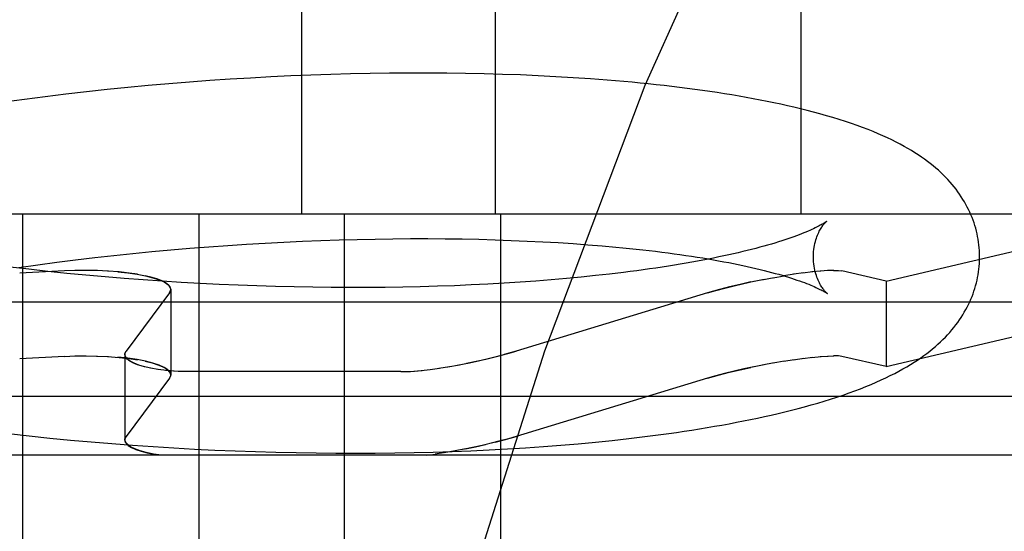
# Model space of a CAD drawing. Header units: inches. Extents: x 0 to 184, y 0 to 119.
# Tile 90 of 116: x 102.8693 to 102.9877, y 44.5697 to 44.6312. Entities that reach past the tile are written whole.
import ezdxf

# ---------------------------------------------------------------- set-up
doc = ezdxf.new("R2010")
doc.units = ezdxf.units.IN
doc.header["$LTSCALE"] = 10.121375
doc.header["$MEASUREMENT"] = 0
doc.linetypes.add('HIDDEN', pattern=[0.2, 0.1, -0.1])
doc.layers.add('DEFAULT_2', color=8, linetype='HIDDEN')

msp = doc.modelspace()

# ---------------------------------------------------------------- linework, layer by layer
at = {"layer": 'DEFAULT_2', "color": 8, "linetype": 'HIDDEN'}
for p, q in [((102.90315, 44.76409), (102.90315, 44.60784)), ((102.92645, 44.76409), (102.92645, 44.60784)), ((102.96321, 44.76409), (102.96321, 44.60784)), ((102.89214, 44.62388), (102.88968, 44.6237)), ((102.8946, 44.62405), (102.89214, 44.62388)), ((102.89704, 44.6242), (102.8946, 44.62405)), ((102.89947, 44.62433), (102.89704, 44.6242)), ((102.90189, 44.62445), (102.89947, 44.62433)), ((102.9043, 44.62454), (102.90189, 44.62445)), ((102.90669, 44.62463), (102.9043, 44.62454)), ((102.90907, 44.62469), (102.90669, 44.62463)), ((102.91142, 44.62474), (102.90907, 44.62469)), ((102.91376, 44.62478), (102.91142, 44.62474)), ((102.91608, 44.6248), (102.91376, 44.62478)), ((102.91838, 44.6248), (102.91608, 44.6248)), ((102.92065, 44.62478), (102.91838, 44.6248)), ((102.92291, 44.62475), (102.92065, 44.62478)), ((102.92513, 44.62471), (102.92291, 44.62475)), ((102.92733, 44.62464), (102.92513, 44.62471)), ((102.92951, 44.62457), (102.92733, 44.62464)), ((102.93165, 44.62447), (102.92951, 44.62457)), ((102.93377, 44.62436), (102.93165, 44.62447)), ((102.93586, 44.62424), (102.93377, 44.62436)), ((102.93791, 44.6241), (102.93586, 44.62424)), ((102.87978, 44.6228), (102.8773, 44.62253)), ((102.88226, 44.62305), (102.87978, 44.6228)), ((102.88474, 44.62328), (102.88226, 44.62305)), ((102.88722, 44.6235), (102.88474, 44.62328)), ((102.88968, 44.6237), (102.88722, 44.6235)), ((102.86986, 44.62162), (102.86738, 44.62129)), ((102.87234, 44.62194), (102.86986, 44.62162)), ((102.87482, 44.62224), (102.87234, 44.62194)), ((102.8773, 44.62253), (102.87482, 44.62224)), ((103.00785, 44.60784), (102.75257, 44.60784)), ((102.86959, 44.60784), (102.86959, 44.50284)), ((102.89083, 44.60784), (102.89083, 44.50284)), ((102.90829, 44.60784), (102.90829, 44.50284)), ((102.92709, 44.60784), (102.92709, 44.50284)), ((102.97349, 44.59978), (103.00785, 44.60784)), ((102.90987, 44.6048), (102.91203, 44.60484)), ((102.91203, 44.60484), (102.91416, 44.60487)), ((102.91416, 44.60487), (102.91628, 44.60489)), ((102.91628, 44.60489), (102.91837, 44.60489)), ((102.91837, 44.60489), (102.92043, 44.60487)), ((102.92043, 44.60487), (102.92247, 44.60485)), ((102.92247, 44.60485), (102.92448, 44.60481)), ((102.88745, 44.60354), (102.88973, 44.60373)), ((102.88973, 44.60373), (102.89201, 44.60391)), ((102.89201, 44.60391), (102.89429, 44.60407)), ((102.89429, 44.60407), (102.89655, 44.60422)), ((102.89655, 44.60422), (102.89881, 44.60436)), ((102.89881, 44.60436), (102.90105, 44.60447)), ((102.90105, 44.60447), (102.90328, 44.60458)), ((102.90328, 44.60458), (102.90549, 44.60467)), ((102.90549, 44.60467), (102.90769, 44.60474)), ((102.90769, 44.60474), (102.90987, 44.6048)), ((102.92448, 44.60481), (102.92646, 44.60475)), ((102.92646, 44.60475), (102.9284, 44.60468)), ((102.9284, 44.60468), (102.93031, 44.6046)), ((102.93031, 44.6046), (102.93219, 44.60451)), ((102.93219, 44.60451), (102.93403, 44.60441)), ((102.93403, 44.60441), (102.93583, 44.60429)), ((102.93583, 44.60429), (102.93759, 44.60416)), ((102.93759, 44.60416), (102.93931, 44.60402)), ((102.876, 44.60233), (102.87829, 44.6026)), ((102.87829, 44.6026), (102.88058, 44.60286)), ((102.88058, 44.60286), (102.88287, 44.6031)), ((102.88287, 44.6031), (102.88516, 44.60333)), ((102.88516, 44.60333), (102.88745, 44.60354)), ((102.87038, 44.6012), (102.86811, 44.60146)), ((102.86917, 44.60143), (102.87144, 44.60175)), ((102.87144, 44.60175), (102.87372, 44.60205)), ((102.87372, 44.60205), (102.876, 44.60233)), ((102.87464, 44.601), (102.86927, 44.60072)), ((102.87266, 44.60095), (102.87038, 44.6012)), ((102.87495, 44.60071), (102.87266, 44.60095)), ((102.87594, 44.60105), (102.87464, 44.601)), ((102.87724, 44.60049), (102.87495, 44.60071)), ((102.87728, 44.60106), (102.87591, 44.60105)), ((102.87862, 44.60104), (102.87721, 44.60106)), ((102.87953, 44.60029), (102.87724, 44.60049)), ((102.87995, 44.60098), (102.87852, 44.60104)), ((102.88183, 44.6001), (102.87953, 44.60029)), ((102.88412, 44.59992), (102.88183, 44.6001)), ((102.88344, 44.6006), (102.88243, 44.60075)), ((102.9368, 44.60026), (102.93502, 44.60009)), ((102.93853, 44.60044), (102.9368, 44.60026)), ((102.94023, 44.60062), (102.93853, 44.60044)), ((102.94188, 44.60082), (102.94023, 44.60062)), ((102.95855, 44.59995), (102.96002, 44.60022)), ((102.95988, 44.60019), (102.96121, 44.60042)), ((102.96242, 44.60061), (102.96117, 44.60042)), ((102.96359, 44.60077), (102.96235, 44.6006)), ((102.96468, 44.60089), (102.96343, 44.60075)), ((102.96565, 44.60098), (102.96455, 44.60088)), ((102.9665, 44.60104), (102.96556, 44.60098)), ((102.9672, 44.60106), (102.96644, 44.60104)), ((102.97349, 44.59978), (102.96814, 44.601)), ((102.88642, 44.59977), (102.88412, 44.59992)), ((102.88871, 44.59962), (102.88642, 44.59977)), ((102.89099, 44.59949), (102.88871, 44.59962)), ((102.89327, 44.59938), (102.89099, 44.59949)), ((102.89554, 44.59928), (102.89327, 44.59938)), ((102.8978, 44.5992), (102.89554, 44.59928)), ((102.90005, 44.59913), (102.8978, 44.5992)), ((102.90229, 44.59908), (102.90005, 44.59913)), ((102.90451, 44.59904), (102.90229, 44.59908)), ((102.90672, 44.59901), (102.90451, 44.59904)), ((102.90891, 44.599), (102.90672, 44.59901)), ((102.91107, 44.59901), (102.90891, 44.599)), ((102.91322, 44.59902), (102.91107, 44.59901)), ((102.91535, 44.59906), (102.91322, 44.59902)), ((102.91745, 44.5991), (102.91535, 44.59906)), ((102.91952, 44.59916), (102.91745, 44.5991)), ((102.92157, 44.59923), (102.91952, 44.59916)), ((102.92359, 44.59932), (102.92157, 44.59923)), ((102.92558, 44.59942), (102.92359, 44.59932)), ((102.92754, 44.59953), (102.92558, 44.59942)), ((102.92946, 44.59965), (102.92754, 44.59953)), ((102.93135, 44.59979), (102.92946, 44.59965)), ((102.9332, 44.59993), (102.93135, 44.59979)), ((102.93502, 44.60009), (102.9332, 44.59993)), ((102.95722, 44.59968), (102.95881, 44.6)), ((102.97349, 44.59978), (102.97349, 44.58951)), ((102.88728, 44.59837), (102.88207, 44.59137)), ((102.88743, 44.59878), (102.88743, 44.58851)), ((102.952, 44.59837), (102.92899, 44.59137)), ((102.95343, 44.59878), (102.952, 44.59837)), ((103.00646, 44.59724), (102.75396, 44.59724)), ((102.97349, 44.58951), (103.00646, 44.59724)), ((102.87464, 44.59073), (102.86927, 44.59045)), ((102.87464, 44.59073), (102.87594, 44.59078)), ((102.87591, 44.59078), (102.87728, 44.59079)), ((102.87721, 44.59079), (102.87862, 44.59077)), ((102.87852, 44.59077), (102.87995, 44.59071)), ((102.88191, 44.59096), (102.88191, 44.58069)), ((102.92899, 44.59137), (102.92756, 44.59096)), ((102.96343, 44.59048), (102.96468, 44.59062)), ((102.96455, 44.59061), (102.96566, 44.59071)), ((102.96556, 44.59071), (102.9665, 44.59077)), ((102.96644, 44.59077), (102.9672, 44.59079)), ((102.97349, 44.58951), (102.96814, 44.59073)), ((102.88243, 44.59048), (102.88344, 44.59033)), ((102.91968, 44.58931), (102.92096, 44.58951)), ((102.92077, 44.58948), (102.92217, 44.58973)), ((102.92189, 44.58968), (102.92339, 44.58997)), ((102.9588, 44.58973), (102.95723, 44.58941)), ((102.96002, 44.58995), (102.95856, 44.58968)), ((102.96121, 44.59015), (102.95988, 44.58992)), ((102.96118, 44.59015), (102.96242, 44.59034)), ((102.96235, 44.59033), (102.9636, 44.5905)), ((102.91511, 44.5889), (102.88986, 44.5889)), ((102.91756, 44.58904), (102.91864, 44.58917)), ((102.91864, 44.58916), (102.91977, 44.58932)), ((102.952, 44.5881), (102.95343, 44.58851)), ((102.88728, 44.5881), (102.88207, 44.5811)), ((102.952, 44.5881), (102.92899, 44.5811)), ((103.04321, 44.58591), (102.71721, 44.58591)), ((102.86792, 44.58144), (102.87041, 44.58116)), ((102.87041, 44.58116), (102.87289, 44.58091)), ((102.87289, 44.58091), (102.87538, 44.58067)), ((102.87538, 44.58067), (102.87787, 44.58045)), ((102.87787, 44.58045), (102.88036, 44.58024)), ((102.88036, 44.58024), (102.88285, 44.58005)), ((102.88285, 44.58005), (102.88533, 44.57988)), ((102.92645, 44.5804), (102.92756, 44.58069)), ((102.92756, 44.58069), (102.92899, 44.5811)), ((102.93226, 44.57989), (102.93437, 44.58005)), ((102.93437, 44.58005), (102.93645, 44.58023)), ((102.93645, 44.58023), (102.93851, 44.58042)), ((102.93851, 44.58042), (102.94053, 44.58063)), ((103.03614, 44.57884), (102.72428, 44.57884)), ((102.88533, 44.57988), (102.88781, 44.57973)), ((102.88781, 44.57973), (102.89028, 44.57959)), ((102.89028, 44.57959), (102.89275, 44.57947)), ((102.89275, 44.57947), (102.8952, 44.57937)), ((102.8952, 44.57937), (102.89765, 44.57928)), ((102.89765, 44.57928), (102.90008, 44.57921)), ((102.90008, 44.57921), (102.90251, 44.57916)), ((102.90251, 44.57916), (102.90491, 44.57912)), ((102.90491, 44.57912), (102.90731, 44.5791)), ((102.90731, 44.5791), (102.90968, 44.57909)), ((102.90968, 44.57909), (102.91204, 44.5791)), ((102.91204, 44.5791), (102.91438, 44.57913)), ((102.91438, 44.57913), (102.9167, 44.57917)), ((102.9167, 44.57917), (102.919, 44.57923)), ((102.91819, 44.57884), (102.91931, 44.57898)), ((102.919, 44.57923), (102.92127, 44.5793)), ((102.92047, 44.57916), (102.91923, 44.57897)), ((102.92166, 44.57937), (102.92032, 44.57914)), ((102.92127, 44.5793), (102.92352, 44.57939)), ((102.92288, 44.5796), (102.92145, 44.57933)), ((102.92352, 44.57939), (102.92574, 44.57949)), ((102.92574, 44.57949), (102.92794, 44.57961)), ((102.92794, 44.57961), (102.93011, 44.57974)), ((102.93011, 44.57974), (102.93226, 44.57989))]:
    msp.add_line(p, q, dxfattribs=at)
for points in [[(103.07604, 44.76409), (103.06037, 44.76216), (103.04487, 44.75651), (103.02977, 44.74752), (103.01487, 44.73525), (103.00002, 44.71957), (102.98545, 44.70056), (102.97118, 44.67807), (102.95746, 44.65228), (102.94447, 44.6233), (102.93238, 44.59135), (102.92136, 44.55668), (102.91154, 44.51957), (102.90304, 44.48033), (102.89595, 44.43929), (102.89036, 44.39678), (102.88632, 44.35317), (102.88388, 44.30882), (102.88306, 44.26409)], [(102.98473, 44.60285), (102.98472, 44.60313), (102.9847, 44.60347), (102.98468, 44.6038), (102.98464, 44.60414), (102.9846, 44.60447), (102.98455, 44.60481), (102.98449, 44.60514), (102.98442, 44.60547), (102.98434, 44.6058), (102.98426, 44.60613), (102.98416, 44.60645), (102.98406, 44.60678), (102.98394, 44.6071), (102.98382, 44.60742), (102.98369, 44.60774), (102.98355, 44.60805), (102.98341, 44.60837), (102.98325, 44.60868), (102.98308, 44.60899), (102.98291, 44.6093), (102.98273, 44.60961), (102.98253, 44.60991), (102.98233, 44.61022), (102.98212, 44.61052), (102.98189, 44.61082), (102.98166, 44.61111), (102.98142, 44.6114), (102.98117, 44.61169), (102.98091, 44.61198), (102.98064, 44.61226), (102.98036, 44.61254), (102.98007, 44.61282), (102.97977, 44.6131), (102.97946, 44.61337), (102.97914, 44.61364), (102.9788, 44.61391), (102.97846, 44.61417), (102.9781, 44.61444), (102.97773, 44.6147), (102.97735, 44.61496), (102.97695, 44.61521), (102.97653, 44.61547), (102.97609, 44.61573), (102.97564, 44.61598), (102.97517, 44.61624), (102.97468, 44.61649), (102.97417, 44.61675), (102.97364, 44.617), (102.97309, 44.61725), (102.97252, 44.6175), (102.97192, 44.61775), (102.97131, 44.618), (102.97066, 44.61824), (102.97, 44.61849), (102.9693, 44.61873), (102.96858, 44.61897), (102.96784, 44.61921), (102.96708, 44.61944), (102.96631, 44.61967), (102.96553, 44.61989), (102.96476, 44.6201), (102.96397, 44.6203), (102.96319, 44.6205), (102.9624, 44.62068), (102.96161, 44.62087), (102.9608, 44.62104), (102.95999, 44.62122), (102.95917, 44.62139), (102.95834, 44.62155), (102.9575, 44.62171), (102.95665, 44.62186), (102.9558, 44.62201), (102.95493, 44.62216), (102.95406, 44.6223), (102.95318, 44.62244), (102.95229, 44.62257), (102.95139, 44.6227), (102.95048, 44.62283), (102.94957, 44.62295), (102.94864, 44.62306), (102.94771, 44.62318), (102.94677, 44.62329), (102.94582, 44.62339), (102.94486, 44.62349), (102.94389, 44.62359), (102.94292, 44.62369), (102.94193, 44.62378), (102.94094, 44.62386), (102.93994, 44.62395), (102.93791, 44.6241)], [(102.96632, 44.60697), (102.96631, 44.60696), (102.96629, 44.60694), (102.96627, 44.60692), (102.96623, 44.6069), (102.96619, 44.60687), (102.96613, 44.60683), (102.96606, 44.60679), (102.96599, 44.60674), (102.9659, 44.60668), (102.9658, 44.60662), (102.96569, 44.60656), (102.96556, 44.60649), (102.96543, 44.60642), (102.96528, 44.60634), (102.96512, 44.60626), (102.96494, 44.60617), (102.96475, 44.60608), (102.96454, 44.60598), (102.96432, 44.60588), (102.96409, 44.60578), (102.96384, 44.60568), (102.96358, 44.60557), (102.9633, 44.60546), (102.96301, 44.60534), (102.9627, 44.60523), (102.96238, 44.60511), (102.96204, 44.60499), (102.96168, 44.60487), (102.96131, 44.60474), (102.96093, 44.60462), (102.96053, 44.60449), (102.96011, 44.60436), (102.95968, 44.60423), (102.95923, 44.60411), (102.95877, 44.60398), (102.9583, 44.60385), (102.95781, 44.60372), (102.9573, 44.60358), (102.95678, 44.60345), (102.95624, 44.60332), (102.9557, 44.60319), (102.95513, 44.60306), (102.95455, 44.60293), (102.95396, 44.60281), (102.95335, 44.60268), (102.95273, 44.60255), (102.9521, 44.60243), (102.95145, 44.6023), (102.95079, 44.60218), (102.95012, 44.60206), (102.94943, 44.60193), (102.94873, 44.60182), (102.94802, 44.6017), (102.94729, 44.60158), (102.94655, 44.60147), (102.9458, 44.60135), (102.94504, 44.60124), (102.94427, 44.60114), (102.94348, 44.60103), (102.94269, 44.60092), (102.94188, 44.60082)], [(102.96473, 44.6026), (102.96473, 44.60284), (102.96474, 44.6031), (102.96476, 44.60335), (102.96479, 44.6036), (102.96482, 44.60385), (102.96487, 44.60408), (102.96492, 44.60431), (102.96497, 44.60453), (102.96503, 44.60473), (102.9651, 44.60493), (102.96517, 44.60512), (102.96524, 44.6053), (102.96531, 44.60546), (102.96538, 44.60562), (102.96545, 44.60577), (102.96553, 44.6059), (102.9656, 44.60603), (102.96567, 44.60615), (102.96574, 44.60626), (102.96581, 44.60636), (102.96587, 44.60645), (102.96593, 44.60653), (102.96599, 44.60661), (102.96605, 44.60667), (102.9661, 44.60674), (102.96614, 44.60679), (102.96619, 44.60683), (102.96622, 44.60687), (102.96626, 44.60691), (102.96628, 44.60693), (102.9663, 44.60695), (102.96631, 44.60696), (102.96632, 44.60697)], [(102.93931, 44.60402), (102.94099, 44.60387), (102.94181, 44.60379), (102.94262, 44.60371), (102.94342, 44.60363), (102.94421, 44.60354), (102.94499, 44.60345), (102.94575, 44.60336), (102.94651, 44.60327), (102.94725, 44.60317), (102.94798, 44.60307), (102.94869, 44.60297), (102.9494, 44.60287), (102.95009, 44.60277), (102.95077, 44.60266), (102.95143, 44.60256), (102.95208, 44.60245), (102.95272, 44.60234), (102.95334, 44.60223), (102.95395, 44.60211), (102.95455, 44.602), (102.95513, 44.60189), (102.9557, 44.60177), (102.95625, 44.60165), (102.95679, 44.60154), (102.95731, 44.60142), (102.95782, 44.6013), (102.95832, 44.60118), (102.9588, 44.60107), (102.95926, 44.60095), (102.95971, 44.60083), (102.96015, 44.60071), (102.96057, 44.6006), (102.96097, 44.60048), (102.96136, 44.60036), (102.96173, 44.60025), (102.96209, 44.60014), (102.96243, 44.60002), (102.96276, 44.59991), (102.96307, 44.59981), (102.96337, 44.5997), (102.96365, 44.5996), (102.96392, 44.59949), (102.96417, 44.5994), (102.96441, 44.5993), (102.96463, 44.59921), (102.96483, 44.59912), (102.96503, 44.59903), (102.96521, 44.59895), (102.96537, 44.59887), (102.96552, 44.59879), (102.96566, 44.59872), (102.96579, 44.59866), (102.9659, 44.5986), (102.966, 44.59854), (102.96609, 44.59849), (102.96617, 44.59844), (102.96624, 44.5984), (102.96629, 44.59836), (102.96634, 44.59833), (102.96638, 44.59831), (102.9664, 44.59829), (102.96641, 44.59828)], [(102.94053, 44.58063), (102.94153, 44.58073), (102.94252, 44.58085), (102.9435, 44.58096), (102.94447, 44.58108), (102.94543, 44.5812), (102.94639, 44.58133), (102.94734, 44.58146), (102.94828, 44.58159), (102.9492, 44.58173), (102.95013, 44.58187), (102.95104, 44.58202), (102.95194, 44.58216), (102.95284, 44.58232), (102.95372, 44.58247), (102.9546, 44.58263), (102.95547, 44.5828), (102.95633, 44.58296), (102.95718, 44.58314), (102.95802, 44.58331), (102.95885, 44.58349), (102.95967, 44.58368), (102.96048, 44.58386), (102.96129, 44.58406), (102.96209, 44.58426), (102.96289, 44.58446), (102.96368, 44.58467), (102.96447, 44.58489), (102.96526, 44.58512), (102.96604, 44.58535), (102.9668, 44.58559), (102.96756, 44.58583), (102.9683, 44.58608), (102.96902, 44.58633), (102.96972, 44.58659), (102.9704, 44.58684), (102.97105, 44.5871), (102.97169, 44.58736), (102.97229, 44.58762), (102.97288, 44.58789), (102.97345, 44.58815), (102.97399, 44.58842), (102.97452, 44.58868), (102.97502, 44.58895), (102.97551, 44.58922), (102.97597, 44.58948), (102.97642, 44.58975), (102.97684, 44.59002), (102.97725, 44.59029), (102.97765, 44.59055), (102.97803, 44.59082), (102.97839, 44.59109), (102.97874, 44.59136), (102.97908, 44.59164), (102.97941, 44.59191), (102.97972, 44.59219), (102.98003, 44.59247), (102.98032, 44.59276), (102.98061, 44.59304), (102.98088, 44.59333), (102.98114, 44.59362), (102.98139, 44.59391), (102.98164, 44.59421), (102.98187, 44.59451), (102.98209, 44.59481), (102.98231, 44.59511), (102.98251, 44.59542), (102.98271, 44.59572), (102.98289, 44.59603), (102.98307, 44.59635), (102.98324, 44.59666), (102.9834, 44.59698), (102.98354, 44.59729), (102.98368, 44.59761), (102.98382, 44.59793), (102.98394, 44.59825), (102.98405, 44.59857), (102.98415, 44.5989), (102.98425, 44.59923), (102.98434, 44.59956), (102.98442, 44.59989), (102.98449, 44.60022), (102.98455, 44.60055), (102.9846, 44.60088), (102.98464, 44.60122), (102.98468, 44.60155), (102.9847, 44.60189), (102.98472, 44.60222), (102.98473, 44.60256), (102.98473, 44.60285)], [(102.96641, 44.59828), (102.96642, 44.59827), (102.96643, 44.59827), (102.96642, 44.59827), (102.96641, 44.59828), (102.96639, 44.5983), (102.96636, 44.59833), (102.96633, 44.59836), (102.96629, 44.59839), (102.96625, 44.59844), (102.9662, 44.59849), (102.96615, 44.59855), (102.96609, 44.59862), (102.96603, 44.59869), (102.96597, 44.59877), (102.9659, 44.59886), (102.96583, 44.59896), (102.96576, 44.59907), (102.96568, 44.59919), (102.96561, 44.59931), (102.96553, 44.59944), (102.96546, 44.59959), (102.96538, 44.59974), (102.9653, 44.59991), (102.96523, 44.60008), (102.96516, 44.60027), (102.96509, 44.60047), (102.96502, 44.60067), (102.96496, 44.60089), (102.9649, 44.60111), (102.96485, 44.60135), (102.96481, 44.60159), (102.96478, 44.60184), (102.96475, 44.6021), (102.96473, 44.60236), (102.96473, 44.6026)], [(102.88243, 44.60075), (102.88122, 44.60088), (102.87981, 44.60098)], [(102.88107, 44.60089), (102.88227, 44.60077), (102.88338, 44.60061), (102.88439, 44.60042), (102.88528, 44.60019), (102.88603, 44.59995), (102.88663, 44.59968), (102.88707, 44.59939), (102.88734, 44.59909), (102.88743, 44.59878)], [(102.88743, 44.59878), (102.88741, 44.59895), (102.88725, 44.59923), (102.88694, 44.5995), (102.88649, 44.59976), (102.8859, 44.6), (102.88519, 44.60022), (102.88436, 44.60042)], [(102.96717, 44.60106), (102.96774, 44.60105), (102.96814, 44.601)], [(102.952, 44.59837), (102.953, 44.59866), (102.95407, 44.59895), (102.9552, 44.59923), (102.95637, 44.5995), (102.95758, 44.59976)], [(102.95722, 44.59968), (102.95591, 44.59939), (102.95464, 44.59909), (102.95343, 44.59878)], [(102.88743, 44.59878), (102.88743, 44.59871), (102.88742, 44.59864), (102.8874, 44.59857), (102.88737, 44.59851), (102.88733, 44.59844), (102.88728, 44.59837)], [(102.88728, 44.59837), (102.88742, 44.59866), (102.88743, 44.59878)], [(102.87981, 44.59071), (102.88122, 44.59061), (102.88243, 44.59048)], [(102.88743, 44.58851), (102.88734, 44.58882), (102.88707, 44.58912), (102.88663, 44.58941), (102.88603, 44.58968), (102.88528, 44.58992), (102.88439, 44.59015), (102.88338, 44.59034), (102.88226, 44.5905), (102.88107, 44.59062)], [(102.88191, 44.59096), (102.88193, 44.59108), (102.88207, 44.59137)], [(102.88207, 44.59137), (102.88202, 44.5913), (102.88198, 44.59124), (102.88195, 44.59117), (102.88193, 44.5911), (102.88192, 44.59103), (102.88191, 44.59096)], [(102.8859, 44.58916), (102.88506, 44.58931), (102.88429, 44.58948), (102.88361, 44.58968), (102.88303, 44.5899), (102.88256, 44.59014), (102.88221, 44.5904), (102.88199, 44.59068), (102.88191, 44.59096)], [(102.88691, 44.58904), (102.88591, 44.58917), (102.88499, 44.58932), (102.88417, 44.58951), (102.88345, 44.58973), (102.88287, 44.58997), (102.88241, 44.59024), (102.8821, 44.59051), (102.88194, 44.59079), (102.88191, 44.59096)], [(102.92303, 44.5899), (102.92418, 44.59014), (102.92533, 44.5904), (102.92646, 44.59068), (102.92756, 44.59096)], [(102.92339, 44.58997), (102.92461, 44.59024), (102.92579, 44.59051), (102.92692, 44.59079), (102.928, 44.59108), (102.92899, 44.59137)], [(102.96814, 44.59073), (102.96774, 44.59078), (102.96717, 44.59079)], [(102.88436, 44.59015), (102.88519, 44.58995), (102.8859, 44.58973), (102.88649, 44.58948), (102.88694, 44.58923), (102.88725, 44.58896), (102.88741, 44.58867), (102.88743, 44.58851)], [(102.95758, 44.58948), (102.95637, 44.58923), (102.95519, 44.58896), (102.95406, 44.58867), (102.95299, 44.58839), (102.952, 44.5881)], [(102.88986, 44.5889), (102.8888, 44.58892), (102.88778, 44.58897), (102.88682, 44.58905)], [(102.88986, 44.5889), (102.88935, 44.5889), (102.88884, 44.58891), (102.88834, 44.58893), (102.88786, 44.58896), (102.88738, 44.589), (102.88691, 44.58904)], [(102.88743, 44.58851), (102.88742, 44.58839), (102.88728, 44.5881)], [(102.88728, 44.5881), (102.88733, 44.58817), (102.88737, 44.58824), (102.8874, 44.5883), (102.88742, 44.58837), (102.88743, 44.58844), (102.88743, 44.58851)], [(102.91511, 44.5889), (102.91589, 44.58892), (102.91674, 44.58897), (102.91766, 44.58905)], [(102.91511, 44.5889), (102.91547, 44.5889), (102.91586, 44.58891), (102.91626, 44.58893), (102.91667, 44.58896), (102.91711, 44.589), (102.91756, 44.58904)], [(102.95343, 44.58851), (102.95464, 44.58882), (102.95592, 44.58912), (102.95723, 44.58941)], [(102.88191, 44.58069), (102.88192, 44.58076), (102.88193, 44.58083), (102.88195, 44.5809), (102.88198, 44.58097), (102.88202, 44.58103), (102.88207, 44.5811)], [(102.88207, 44.5811), (102.88193, 44.58083), (102.88191, 44.58069)], [(102.88631, 44.57884), (102.88535, 44.57898), (102.88449, 44.57916), (102.88374, 44.57937), (102.8831, 44.5796), (102.88259, 44.57985), (102.88222, 44.58012), (102.88199, 44.5804), (102.88191, 44.58069)], [(102.88191, 44.58069), (102.88193, 44.58056), (102.88206, 44.58029), (102.88233, 44.58003), (102.88272, 44.57978), (102.88324, 44.57954), (102.88386, 44.57933), (102.88459, 44.57914), (102.88541, 44.57897)], [(102.92645, 44.5804), (102.92488, 44.58003), (102.92374, 44.57978), (102.92259, 44.57954)], [(102.92288, 44.5796), (102.92409, 44.57985), (102.92529, 44.58012)], [(102.92899, 44.5811), (102.92806, 44.58083), (102.92705, 44.58056), (102.92599, 44.58029)]]:
    msp.add_lwpolyline(points, dxfattribs=at)

doc.saveas('drawing.dxf')
